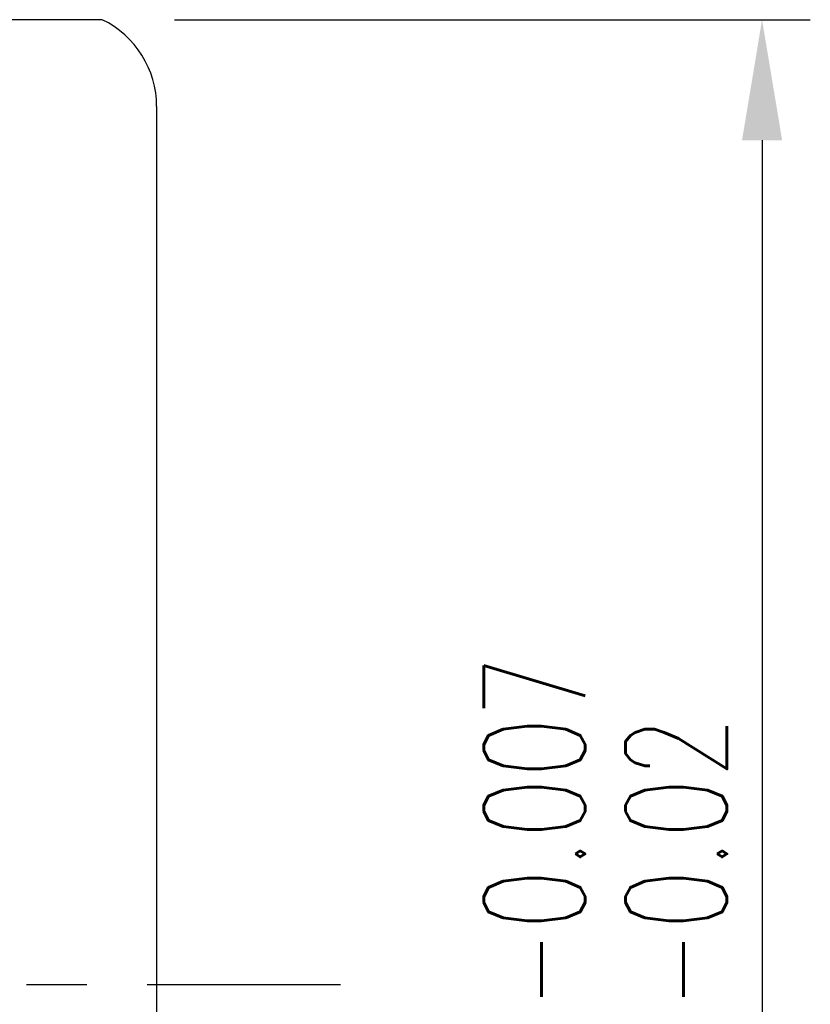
# Model space of a CAD drawing. Extents: x 36 to 141, y 55 to 133.
# Tile 45 of 46: x 133 to 141, y 98 to 108. Entities that reach past the tile are written whole.
import ezdxf

# ---------------------------------------------------------------- set-up
doc = ezdxf.new("R2010")
doc.units = 0
doc.header["$LTSCALE"] = 5
doc.header["$MEASUREMENT"] = 0
doc.linetypes.add('CENTER', pattern=[2, 1.25, -0.25, 0.25, -0.25])
for name, color, linetype in [('CL', 1, 'CENTER'), ('DIM', 4, 'CONTINUOUS'), ('OUT', 3, 'CONTINUOUS')]:
    doc.layers.add(name, color=color, linetype=linetype)
doc.styles.add('DIM-7', font='SIMPLEX.shx', dxfattribs={"width": 0.7, "bigfont": 'chineset.shx'})
doc.dimstyles.new('CNS', dxfattribs={"dimtxt": 3.5, "dimasz": 2.5, "dimexe": 1, "dimexo": 1.5, "dimgap": 0.09, "dimtad": 0, "dimdsep": 46, "dimtxsty": 'DIM-7', "dimcen": 0.09, "dimclrd": 1, "dimclre": 1, "dimclrt": 4, "dimadec": 0, "dimazin": 0, "dimtfac": 1, "dimtix": 1, "dimtmove": 2, "dimatfit": 3, "dimfxl": 0, "dimtvp": 0.971429, "dimtolj": 1, "dimarcsym": 0})

# ---------------------------------------------------------------- blocks, each defined once
blk = doc.blocks.new('*D21')
at = {"layer": 'DIM', "color": 4, "lineweight": -2}
for p, q in [((134.497, 108.265), (141.087, 108.265)), ((140.587, 107.015), (140.587, 89.515)), ((134.497, 88.265), (141.087, 88.265))]:
    blk.add_line(p, q, dxfattribs=at)
at = {"layer": 'DIM', "color": 4}
for points in [[(140.379, 107.015), (140.795, 107.015), (140.587, 108.265)], [(140.379, 89.515), (140.795, 89.515), (140.587, 88.265)]]:
    blk.add_solid(points, dxfattribs=at)
at = {"layer": 'DIM', "color": 4, "insert": (138.962, 98.265), "char_height": 1.75, "attachment_point": 5, "rotation": 90, "style": 'DIM-7'}
blk.add_mtext('\\A1;%%C20{\\H1.05;\\S-0.007^ -0.02;}', dxfattribs=at)

msp = doc.modelspace()

# ---------------------------------------------------------------- linework, layer by layer
at = {"layer": 'CL', "ltscale": 0.5}
msp.add_line((99.211, 98.265), (136.218, 98.265), dxfattribs=at)
at = {"layer": 'OUT'}
for p, q in [((133.747, 108.265), (106.411, 108.265)), ((134.311, 107.365), (134.311, 89.165))]:
    msp.add_line(p, q, dxfattribs=at)
msp.add_arc((133.311, 107.365), 1, 0, 64.1581, dxfattribs=at)

# ---------------------------------------------------------------- dimensions: what is measured, and where the dimension line sits
at = {"layer": 'DIM'}
dim = msp.add_linear_dim(base=(140.587, 88.265), p1=(133.747, 108.265), p2=(133.747, 88.265), angle=90, text='%%C<>', dimstyle='CNS', override={"dimscale": 0.5, "dimgap": 0.8, "dimtad": 1, "dimclrd": 4, "dimclre": 4, "dimadec": 2, "dimazin": 2, "dimtol": 1, "dimtp": -0.007, "dimtm": 0.02, "dimtfac": 0.6, "dimtdec": 3, "dimtmove": 1}, dxfattribs=at)
dim.commit()
dim.dimension.update_dxf_attribs({"geometry": '*D21', "text_midpoint": (138.962, 98.265)})

doc.saveas('drawing.dxf')
